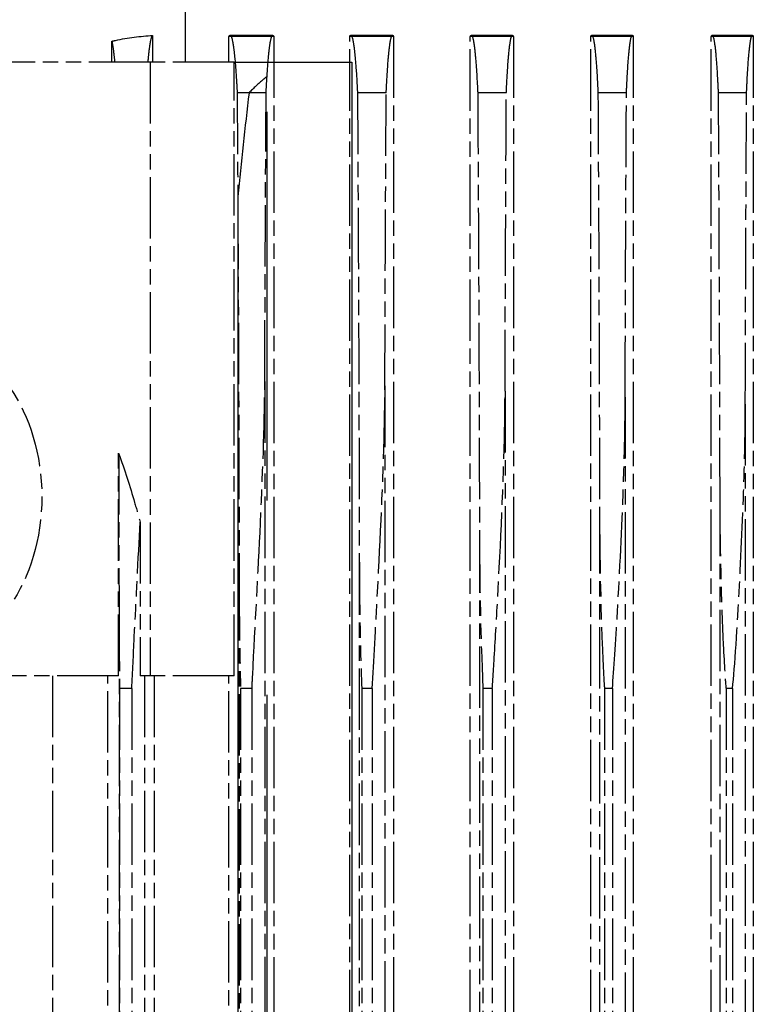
# Model space of a CAD drawing. Header units: millimetres. Extents: x -34725 to 178350, y -13707 to 126150.
# Tile 197 of 256: x 51895 to 52038, y 4476 to 4668. Entities that reach past the tile are written whole.
import ezdxf

# ---------------------------------------------------------------- set-up
doc = ezdxf.new("R2010")
doc.units = ezdxf.units.MM
doc.linetypes.add('AM_ISO09W050', pattern=[22.5, 12, -1.5, 3, -1.5, 3, -1.5])
doc.layers.add('AM_11', color=3, linetype='AM_ISO09W050', lineweight=25)

msp = doc.modelspace()

# ---------------------------------------------------------------- linework, layer by layer
at = {"layer": 'AM_11'}
for p, q in [((51927.165, 4660.188), (51927.165, 4680.188)), ((51920.721, 4665.388), (51920.721, 4660.188)), ((51935.867, 4665.43), (51944.222, 4665.43)), ((51959.475, 4665.43), (51967.655, 4665.43)), ((51983.058, 4665.43), (51991.106, 4665.43)), ((52006.623, 4665.43), (52014.57, 4665.43)), ((52030.173, 4665.43), (52038.045, 4665.43)), ((51912.743, 4660.188), (51912.743, 4664.276)), ((51935.643, 4660.188), (51935.643, 4665.188)), ((51944.429, 4665.188), (51944.429, 3638.188)), ((51959.266, 3638.188), (51959.266, 4665.188)), ((51967.851, 4665.188), (51967.851, 3638.188)), ((51982.86, 3638.188), (51982.86, 4665.188)), ((51991.294, 4665.188), (51991.294, 3638.188)), ((52006.433, 3638.188), (52006.433, 4665.188)), ((52014.753, 4665.188), (52014.753, 3638.188)), ((52029.99, 3638.188), (52029.99, 4665.188)), ((52038.223, 4665.188), (52038.223, 3638.188)), ((51920.263, 4660.188), (51835.41, 4660.188)), ((51920.263, 4660.188), (51920.263, 4540.188)), ((51936.661, 4660.188), (51920.263, 4660.188)), ((51936.661, 4540.188), (51936.661, 4660.188)), ((51942.918, 4654.188), (51937.26, 4654.188)), ((51966.41, 4654.188), (51960.789, 4654.188)), ((51989.905, 4654.188), (51984.312, 4654.188)), ((52013.403, 4654.188), (52007.831, 4654.188)), ((52036.902, 4654.188), (52031.347, 4654.188)), ((51942.652, 4597.71), (51942.652, 3702.666)), ((51966.152, 4596.881), (51966.152, 3703.495)), ((51989.652, 4595.865), (51989.652, 3704.511)), ((52013.152, 4594.674), (52013.152, 3705.702)), ((52036.652, 4593.312), (52036.652, 3707.064)), ((51914.072, 4540.188), (51914.072, 4583.698)), ((52031.652, 4575.571), (52031.652, 3724.805)), ((52008.152, 4572.193), (52008.152, 3728.183)), ((51918.257, 4570.238), (51918.257, 4540.188)), ((51984.652, 4568.401), (51984.652, 3731.975)), ((51961.152, 4564.088), (51961.152, 3736.287)), ((51937.652, 4559.086), (51937.652, 3741.29)), ((51914.152, 4553.104), (51914.152, 3747.272)), ((51914.072, 4540.188), (51841.6, 4540.188)), ((51901.105, 4540.188), (51901.105, 3760.188)), ((51911.977, 3760.188), (51911.977, 4540.188)), ((51920.263, 4540.188), (51918.257, 4540.188)), ((51919.152, 4540.188), (51919.152, 3760.188)), ((51936.661, 4540.188), (51920.263, 4540.188)), ((51921.035, 4540.188), (51921.035, 3760.188)), ((51935.643, 3760.188), (51935.643, 4540.188)), ((51916.652, 4537.688), (51914.269, 4537.688)), ((51914.269, 4537.688), (51914.269, 3762.688)), ((51916.652, 4537.688), (51916.652, 3762.688)), ((51940.152, 4537.688), (51937.917, 4537.688)), ((51937.917, 4537.688), (51937.917, 3762.688)), ((51940.152, 4537.688), (51940.152, 3762.688)), ((51963.652, 4537.688), (51961.611, 4537.688)), ((51961.611, 4537.688), (51961.611, 3762.688)), ((51963.652, 4537.688), (51963.652, 3762.688)), ((51987.152, 4537.688), (51985.341, 4537.688)), ((51985.341, 4537.688), (51985.341, 3762.688)), ((51987.152, 4537.688), (51987.152, 3762.688)), ((52010.652, 4537.688), (52009.1, 4537.688)), ((52009.1, 4537.688), (52009.1, 3762.688)), ((52010.652, 4537.688), (52010.652, 3762.688)), ((52034.152, 4537.688), (52032.884, 4537.688)), ((52032.884, 4537.688), (52032.884, 3762.688)), ((52034.152, 4537.688), (52034.152, 3762.688))]:
    msp.add_line(p, q, dxfattribs=at)
at = {"layer": 'AM_11', "ltscale": 10.461018}
msp.add_line((51944.429, 4665.188), (51935.643, 4665.188), dxfattribs=at)
at = {"layer": 'AM_11', "ltscale": 9.607464}
msp.add_line((51967.851, 4665.188), (51959.266, 4665.188), dxfattribs=at)
at = {"layer": 'AM_11', "ltscale": 8.994848}
msp.add_line((51991.294, 4665.188), (51982.86, 4665.188), dxfattribs=at)
at = {"layer": 'AM_11', "ltscale": 8.547176}
msp.add_line((52014.753, 4665.188), (52006.433, 4665.188), dxfattribs=at)
at = {"layer": 'AM_11', "ltscale": 8.220131}
msp.add_line((52038.223, 4665.188), (52029.99, 4665.188), dxfattribs=at)
at = {"layer": 'AM_11', "ltscale": 5.318502}
msp.add_line((51936.661, 4660.188), (51936.857, 4660.188), dxfattribs=at)
at = {"layer": 'AM_11', "ltscale": 7.355467}
msp.add_line((51936.857, 4660.188), (51943.297, 4660.188), dxfattribs=at)
at = {"layer": 'AM_11', "ltscale": 25.951769}
msp.add_line((51943.297, 4660.188), (51944.429, 4660.188), dxfattribs=at)
at = {"layer": 'AM_11', "ltscale": 21.709454}
msp.add_line((51944.429, 4660.188), (51959.266, 4660.188), dxfattribs=at)
at = {"layer": 'AM_11', "ltscale": 10.590502}
msp.add_line((51959.266, 4660.188), (51959.657, 4660.188), dxfattribs=at)
at = {"layer": 'AM_11', "ltscale": 25.411861}
msp.add_line((51959.657, 4660.188), (51959.657, 3662.188), dxfattribs=at)
at = {"layer": 'AM_11', "ltscale": 25.340425}
msp.add_line((51943.096, 3662.188), (51943.096, 4657.382), dxfattribs=at)
at = {"layer": 'AM_11', "ltscale": 25.434799}
msp.add_line((51937.377, 4633.866), (51937.377, 3666.51), dxfattribs=at)
at = {"layer": 'AM_11', "extrusion": (0, 0, -1)}
msp.add_ellipse((51877.836, 4575.188), major_axis=(0, -30), ratio=0.7071068, start_param=3.1415927, end_param=6.2831853, dxfattribs=at)
at = {"layer": 'AM_11'}
for points, knots in [([(51912.743, 4664.276), (51912.972, 4664.33), (51913.201, 4664.383), (51915.876, 4664.971), (51918.36, 4665.279), (51920.721, 4665.388)], [-24.07688794, -24.07688794, -24.07688794, -24.07688794, -24.00291783, -24.00291783, -23.21528411, -23.21528411, -23.21528411, -23.21528411]), ([(51919.829, 4660.188), (51919.852, 4660.452), (51919.875, 4660.702), (51919.966, 4661.659), (51920.039, 4662.321), (51920.191, 4663.467), (51920.269, 4663.95), (51920.473, 4664.937), (51920.601, 4665.274), (51920.721, 4665.388)], [5.5905551, 5.5905551, 5.5905551, 5.5905551, 5.7953777, 5.7953777, 6.4200629, 6.4200629, 7.044748, 7.044748, 8.037893, 8.037893, 8.037893, 8.037893]), ([(51935.643, 4665.188), (51935.72, 4665.353), (51935.795, 4665.43), (51936.015, 4665.43), (51936.177, 4665.092), (51936.416, 4663.944), (51936.495, 4663.459), (51936.647, 4662.307), (51936.721, 4661.641), (51936.91, 4659.671), (51937.036, 4658.022), (51937.191, 4655.443), (51937.226, 4654.827), (51937.26, 4654.188)], [25.3584056, 25.3584056, 25.3584056, 25.3584056, 25.9732142, 25.9732142, 27.2340751, 27.2340751, 27.8645056, 27.8645056, 28.4949361, 28.4949361, 29.5781515, 29.5781515, 29.8972715, 29.8972715, 29.8972715, 29.8972715]), ([(51942.918, 4654.188), (51942.955, 4654.93), (51942.993, 4655.643), (51943.145, 4658.276), (51943.266, 4659.903), (51943.442, 4661.814), (51943.509, 4662.444), (51943.649, 4663.538), (51943.721, 4664.002), (51943.939, 4665.101), (51944.087, 4665.43), (51944.288, 4665.43), (51944.358, 4665.35), (51944.429, 4665.188)], [4.335126, 4.335126, 4.335126, 4.335126, 4.692364, 4.692364, 5.7287025, 5.7287025, 6.3050187, 6.3050187, 6.8813349, 6.8813349, 8.0339672, 8.0339672, 8.6027832, 8.6027832, 8.6027832, 8.6027832]), ([(51959.266, 4665.188), (51959.338, 4665.35), (51959.408, 4665.43), (51959.612, 4665.43), (51959.761, 4665.1), (51959.981, 4663.995), (51960.054, 4663.529), (51960.195, 4662.429), (51960.263, 4661.794), (51960.441, 4659.877), (51960.562, 4658.247), (51960.714, 4655.62), (51960.752, 4654.918), (51960.789, 4654.188)], [24.2374826, 24.2374826, 24.2374826, 24.2374826, 24.8113051, 24.8113051, 25.9757795, 25.9757795, 26.5580166, 26.5580166, 27.1402538, 27.1402538, 28.181897, 28.181897, 28.5349639, 28.5349639, 28.5349639, 28.5349639]), ([(51966.41, 4654.188), (51966.449, 4654.999), (51966.489, 4655.782), (51966.64, 4658.451), (51966.756, 4660.063), (51966.924, 4661.932), (51966.987, 4662.538), (51967.118, 4663.593), (51967.185, 4664.042), (51967.389, 4665.108), (51967.528, 4665.43), (51967.718, 4665.43), (51967.784, 4665.35), (51967.851, 4665.188)], [4.2913229, 4.2913229, 4.2913229, 4.2913229, 4.6733663, 4.6733663, 5.6772357, 5.6772357, 6.2183475, 6.2183475, 6.7594593, 6.7594593, 7.8416829, 7.8416829, 8.3808366, 8.3808366, 8.3808366, 8.3808366]), ([(51982.86, 4665.188), (51982.928, 4665.35), (51982.995, 4665.43), (51983.186, 4665.43), (51983.327, 4665.106), (51983.533, 4664.036), (51983.601, 4663.585), (51983.733, 4662.523), (51983.796, 4661.913), (51983.966, 4660.037), (51984.083, 4658.423), (51984.233, 4655.759), (51984.274, 4654.988), (51984.312, 4654.188)], [23.4563794, 23.4563794, 23.4563794, 23.4563794, 24.0001463, 24.0001463, 25.0933454, 25.0933454, 25.6399449, 25.6399449, 26.1865444, 26.1865444, 27.1955816, 27.1955816, 27.5737601, 27.5737601, 27.5737601, 27.5737601]), ([(51989.905, 4654.188), (51989.945, 4655.054), (51989.987, 4655.89), (51990.136, 4658.586), (51990.249, 4660.185), (51990.467, 4662.657), (51990.594, 4663.727), (51990.853, 4665.113), (51990.985, 4665.43), (51991.166, 4665.43), (51991.23, 4665.35), (51991.294, 4665.188)], [4.2583207, 4.2583207, 4.2583207, 4.2583207, 4.6587243, 4.6587243, 5.6374881, 5.6374881, 6.6675643, 6.6675643, 7.6976404, 7.6976404, 8.2149178, 8.2149178, 8.2149178, 8.2149178]), ([(52006.433, 4665.188), (52006.498, 4665.35), (52006.562, 4665.43), (52006.745, 4665.43), (52006.878, 4665.112), (52007.139, 4663.72), (52007.267, 4662.644), (52007.488, 4660.162), (52007.601, 4658.561), (52007.75, 4655.869), (52007.791, 4655.044), (52007.831, 4654.188)], [22.8915887, 22.8915887, 22.8915887, 22.8915887, 23.4128775, 23.4128775, 24.4525268, 24.4525268, 25.4921761, 25.4921761, 26.4756181, 26.4756181, 26.8726515, 26.8726515, 26.8726515, 26.8726515]), ([(52013.403, 4654.188), (52013.444, 4655.096), (52013.487, 4655.973), (52013.634, 4658.689), (52013.744, 4660.279), (52013.956, 4662.71), (52014.078, 4663.758), (52014.327, 4665.117), (52014.454, 4665.43), (52014.629, 4665.43), (52014.69, 4665.35), (52014.753, 4665.188)], [4.2335472, 4.2335472, 4.2335472, 4.2335472, 4.6475634, 4.6475634, 5.607105, 5.607105, 6.5985099, 6.5985099, 7.5899148, 7.5899148, 8.0910041, 8.0910041, 8.0910041, 8.0910041]), ([(52029.99, 4665.188), (52030.053, 4665.35), (52030.114, 4665.43), (52030.291, 4665.43), (52030.418, 4665.116), (52030.669, 4663.751), (52030.792, 4662.699), (52031.006, 4660.259), (52031.116, 4658.668), (52031.264, 4655.955), (52031.306, 4655.087), (52031.347, 4654.188)], [22.4773631, 22.4773631, 22.4773631, 22.4773631, 22.9817727, 22.9817727, 23.9811139, 23.9811139, 24.9804551, 24.9804551, 25.9439844, 25.9439844, 26.3552071, 26.3552071, 26.3552071, 26.3552071]), ([(52036.902, 4654.188), (52036.944, 4655.128), (52036.988, 4656.035), (52037.134, 4658.767), (52037.242, 4660.348), (52037.449, 4662.75), (52037.567, 4663.781), (52037.809, 4665.121), (52037.932, 4665.43), (52038.102, 4665.43), (52038.162, 4665.35), (52038.223, 4665.188)], [4.2153433, 4.2153433, 4.2153433, 4.2153433, 4.6392756, 4.6392756, 5.5844791, 5.5844791, 6.5477106, 6.5477106, 7.5109421, 7.5109421, 8.0002497, 8.0002497, 8.0002497, 8.0002497]), ([(51912.743, 4664.276), (51912.831, 4663.876), (51912.918, 4663.366), (51913.087, 4662.149), (51913.169, 4661.44), (51913.262, 4660.511), (51913.277, 4660.352), (51913.292, 4660.188)], [-7.2800091, -7.2800091, -7.2800091, -7.2800091, -6.5851326, -6.5851326, -5.8874514, -5.8874514, -5.7499162, -5.7499162, -5.7499162, -5.7499162]), ([(51937.26, 4654.188), (51937.39, 4633.244), (51937.491, 4612.223), (51937.6, 4580.576), (51937.63, 4569.774), (51937.652, 4559.086)], [49.1585774, 49.1585774, 49.1585774, 49.1585774, 55.024283, 55.024283, 58.0923215, 58.0923215, 58.0923215, 58.0923215]), ([(51942.652, 4597.71), (51942.653, 4597.88), (51942.653, 4598.05), (51942.707, 4613.198), (51942.774, 4628.289), (51942.876, 4646.99), (51942.896, 4650.589), (51942.918, 4654.188)], [208.9909885, 208.9909885, 208.9909885, 208.9909885, 209.0391171, 209.0391171, 213.269669, 213.269669, 214.277824, 214.277824, 214.277824, 214.277824]), ([(51960.789, 4654.188), (51960.901, 4635.206), (51960.99, 4616.198), (51961.097, 4586.199), (51961.128, 4575.089), (51961.152, 4564.088)], [52.6756531, 52.6756531, 52.6756531, 52.6756531, 57.9928028, 57.9928028, 61.1487437, 61.1487437, 61.1487437, 61.1487437]), ([(51966.152, 4596.881), (51966.16, 4599.264), (51966.168, 4601.65), (51966.235, 4620.006), (51966.309, 4636.091), (51966.402, 4652.851), (51966.406, 4653.52), (51966.41, 4654.188)], [218.5577388, 218.5577388, 218.5577388, 218.5577388, 219.2329571, 219.2329571, 223.7455983, 223.7455983, 223.9329794, 223.9329794, 223.9329794, 223.9329794]), ([(51984.312, 4654.188), (51984.319, 4653.01), (51984.325, 4651.833), (51984.42, 4634.735), (51984.493, 4618.823), (51984.592, 4591.407), (51984.626, 4579.85), (51984.652, 4568.401)], [55.8081296, 55.8081296, 55.8081296, 55.8081296, 56.1382157, 56.1382157, 60.6018092, 60.6018092, 63.8858778, 63.8858778, 63.8858778, 63.8858778]), ([(51989.652, 4595.865), (51989.667, 4600.433), (51989.683, 4605.013), (51989.755, 4624.397), (51989.824, 4639.285), (51989.905, 4654.188)], [226.9713883, 226.9713883, 226.9713883, 226.9713883, 228.2692022, 228.2692022, 232.4535567, 232.4535567, 232.4535567, 232.4535567]), ([(52007.831, 4654.188), (52007.916, 4638.906), (52007.986, 4623.637), (52008.088, 4596.297), (52008.124, 4584.19), (52008.152, 4572.193)], [58.5986822, 58.5986822, 58.5986822, 58.5986822, 62.8882718, 62.8882718, 66.3300328, 66.3300328, 66.3300328, 66.3300328]), ([(52013.152, 4594.674), (52013.173, 4601.415), (52013.196, 4608.181), (52013.273, 4627.989), (52013.333, 4641.079), (52013.403, 4654.188)], [234.3498766, 234.3498766, 234.3498766, 234.3498766, 236.2699917, 236.2699917, 239.9563431, 239.9563431, 239.9563431, 239.9563431]), ([(52031.347, 4654.188), (52031.42, 4640.669), (52031.482, 4627.167), (52031.582, 4600.934), (52031.622, 4588.196), (52031.652, 4575.571)], [61.0776621, 61.0776621, 61.0776621, 61.0776621, 64.8780458, 64.8780458, 68.5012777, 68.5012777, 68.5012777, 68.5012777]), ([(52036.652, 4593.312), (52036.679, 4602.227), (52036.71, 4611.186), (52036.791, 4631.476), (52036.843, 4642.823), (52036.902, 4654.188)], [240.6612341, 240.6612341, 240.6612341, 240.6612341, 243.2072945, 243.2072945, 246.4088755, 246.4088755, 246.4088755, 246.4088755]), ([(51940.152, 4537.688), (51940.197, 4538.561), (51940.243, 4539.436), (51940.802, 4550.123), (51941.348, 4560.106), (51942.35, 4581.591), (51942.647, 4590.89), (51942.652, 4597.71)], [-25.0712286, -25.0712286, -25.0712286, -25.0712286, -24.8289167, -24.8289167, -22.120886, -22.120886, -18.9773162, -18.9773162, -18.9773162, -18.9773162]), ([(51963.652, 4537.688), (51963.975, 4542.991), (51964.338, 4549.541), (51965.27, 4567.169), (51965.809, 4578.211), (51966.116, 4591.566), (51966.151, 4594.381), (51966.152, 4596.881)], [-2.25453071, -2.25453071, -2.25453071, -2.25453071, -2.0498723, -2.0498723, -1.74220131, -1.74220131, -1.64807968, -1.64807968, -1.64807968, -1.64807968]), ([(51987.152, 4537.688), (51987.267, 4539.341), (51987.384, 4541.142), (51987.745, 4546.933), (51987.982, 4551.032), (51988.801, 4566.032), (51989.365, 4577.763), (51989.627, 4591.232), (51989.652, 4593.655), (51989.652, 4595.865)], [-2.62982439, -2.62982439, -2.62982439, -2.62982439, -2.55739135, -2.55739135, -2.40531691, -2.40531691, -1.99587361, -1.99587361, -1.89662748, -1.89662748, -1.89662748, -1.89662748]), ([(52010.652, 4537.688), (52010.964, 4541.421), (52011.307, 4546.752), (52012.107, 4560.685), (52012.519, 4569.115), (52012.954, 4581.557), (52013.076, 4586.109), (52013.144, 4591.964), (52013.152, 4593.354), (52013.152, 4594.674)], [-2.44784499, -2.44784499, -2.44784499, -2.44784499, -2.24752468, -2.24752468, -1.97534472, -1.97534472, -1.82213357, -1.82213357, -1.77110906, -1.77110906, -1.77110906, -1.77110906]), ([(52034.152, 4537.688), (52034.595, 4541.901), (52035.085, 4549.604), (52035.922, 4565.386), (52036.255, 4573.085), (52036.588, 4585.208), (52036.651, 4589.517), (52036.652, 4593.312)], [-2.49036138, -2.49036138, -2.49036138, -2.49036138, -2.284513, -2.284513, -2.10062147, -2.10062147, -1.97961468, -1.97961468, -1.97961468, -1.97961468]), ([(51914.072, 4583.698), (51915.246, 4580.445), (51916.295, 4577.176), (51917.56, 4572.81), (51917.914, 4571.534), (51918.257, 4570.238)], [6.3968364, 6.3968364, 6.3968364, 6.3968364, 7.4057922, 7.4057922, 7.8121994, 7.8121994, 7.8121994, 7.8121994]), ([(52031.652, 4575.571), (52031.652, 4573.34), (52031.666, 4571.122), (52031.822, 4557.314), (52032.241, 4547.043), (52032.703, 4539.952), (52032.786, 4538.778), (52032.884, 4537.688)], [-1.01668756, -1.01668756, -1.01668756, -1.01668756, -0.89484124, -0.89484124, -0.24605892, -0.24605892, -0.14510686, -0.14510686, -0.14510686, -0.14510686]), ([(52008.152, 4572.193), (52008.152, 4570.169), (52008.163, 4568.156), (52008.298, 4554.274), (52008.715, 4543.78), (52009.085, 4537.932), (52009.093, 4537.81), (52009.1, 4537.688)], [-0.77721197, -0.77721197, -0.77721197, -0.77721197, -0.69673069, -0.69673069, -0.21517049, -0.21517049, -0.20498944, -0.20498944, -0.20498944, -0.20498944]), ([(51916.652, 4537.688), (51916.803, 4540.98), (51916.966, 4544.293), (51917.514, 4555.309), (51917.914, 4562.878), (51918.257, 4570.238)], [-34.3114687, -34.3114687, -34.3114687, -34.3114687, -33.2332823, -33.2332823, -30.7753999, -30.7753999, -30.7753999, -30.7753999]), ([(51984.652, 4568.401), (51984.652, 4568.069), (51984.652, 4567.737), (51984.671, 4555.623), (51985.009, 4544.603), (51985.341, 4537.688)], [-0.88041392, -0.88041392, -0.88041392, -0.88041392, -0.86531356, -0.86531356, -0.32855853, -0.32855853, -0.32855853, -0.32855853]), ([(51961.152, 4564.088), (51961.152, 4560.653), (51961.178, 4557.221), (51961.308, 4547.837), (51961.45, 4542.29), (51961.611, 4537.688)], [-0.73263667, -0.73263667, -0.73263667, -0.73263667, -0.59903071, -0.59903071, -0.36328647, -0.36328647, -0.36328647, -0.36328647]), ([(51914.152, 4553.104), (51914.152, 4549.392), (51914.175, 4545.677), (51914.23, 4540.577), (51914.25, 4539.147), (51914.269, 4537.688)], [-20.61939958, -20.61939958, -20.61939958, -20.61939958, -19.98669802, -19.98669802, -19.75112525, -19.75112525, -19.75112525, -19.75112525])]:
    msp.add_open_spline(points, degree=3, knots=knots, dxfattribs=at)
at = {"layer": 'AM_11', "ltscale": 5.335009}
msp.add_open_spline([(51943.096, 4657.382), (51942.853, 4657.186), (51942.612, 4656.987), (51941.406, 4655.968), (51940.469, 4655.094), (51939.573, 4654.188)], degree=3, knots=[25.76698839, 25.76698839, 25.76698839, 25.76698839, 25.86954846, 25.86954846, 26.28277509, 26.28277509, 26.28277509, 26.28277509], dxfattribs=at)
at = {"layer": 'AM_11', "ltscale": 24.822596}
msp.add_open_spline([(51939.573, 4654.188), (51938.783, 4647.407), (51938.051, 4640.631), (51937.377, 4633.866)], degree=3, dxfattribs=at)
at = {"layer": 'AM_11'}
for points in [[(51914.072, 4583.698), (51914.106, 4573.417), (51914.133, 4563.203), (51914.152, 4553.104)], [(51937.652, 4559.086), (51937.651, 4552.06), (51937.749, 4544.912), (51937.917, 4537.688)]]:
    msp.add_open_spline(points, degree=3, dxfattribs=at)

doc.saveas('drawing.dxf')
